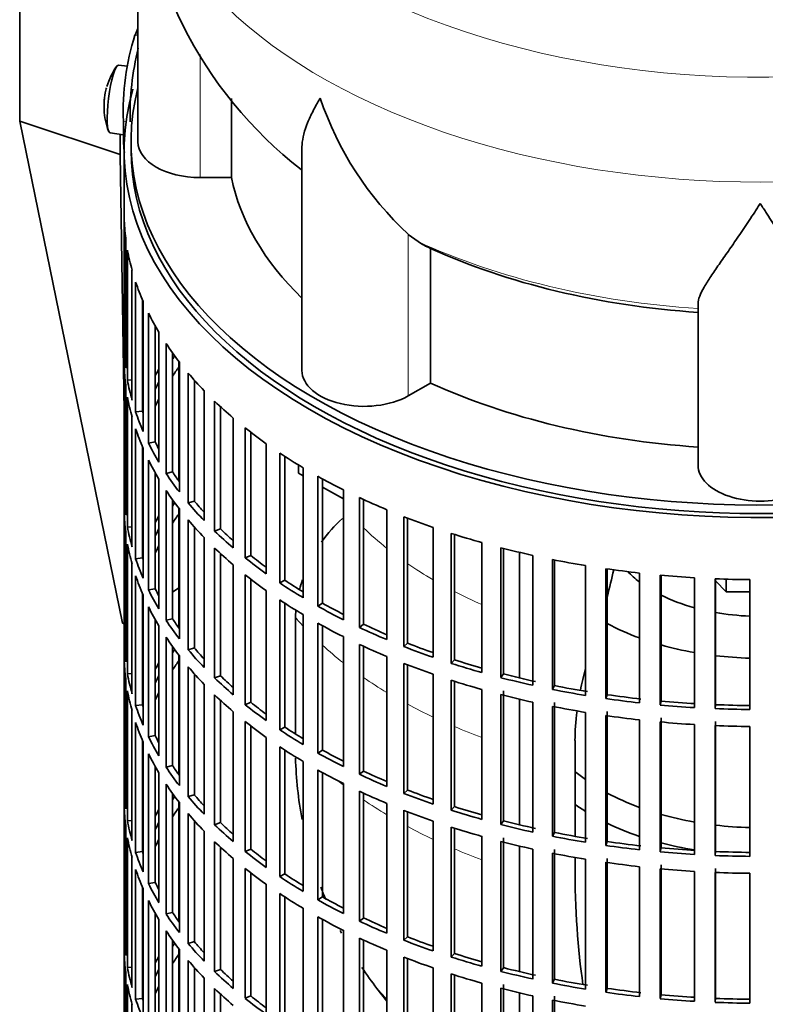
# Model space of a CAD drawing. Header units: millimetres. Extents: x 148 to 904, y -3036 to 2161.
# Tile 4 of 25: x 678 to 786, y -2901 to -2758. Entities that reach past the tile are written whole.
import ezdxf

# ---------------------------------------------------------------- set-up
doc = ezdxf.new("R2010")
doc.units = ezdxf.units.MM
for name, color, linetype in [('M5X8_UNI7687', 7, 'Continuous'), ('VSI134_DIFFUSORE', 7, 'Continuous'), ('VSI134_FILTRO_A', 7, 'Continuous'), ('VSI134_GIUNTO_8×', 7, 'Continuous'), ('VSI134_SUPPORTO_', 7, 'Continuous'), ('VSI134_TERMINALE', 7, 'Continuous')]:
    doc.layers.add(name, color=color, linetype=linetype)

# ---------------------------------------------------------------- blocks, each defined once
blk = doc.blocks.new('SE4')
at = {"layer": 'M5X8_UNI7687', "color": 7, "linetype": 'Continuous', "lineweight": 35}
for p, q in [((693.73, -2764.91), (692.42, -2764.78)), ((691.22, -2774.57), (693.14, -2774.86))]:
    blk.add_line(p, q, dxfattribs=at)
for start, end in [(144.9873, 163.3043), (166.4722, 175.0433), (182.7249, 201.02)]:
    blk.add_arc((700.33, -2770.72), 10, start, end, dxfattribs=at)
for centre, major_axis, ratio, start_param, end_param in [((691.82, -2769.68), (0.6, 4.89), 0.169759, 0.004788, 3.136805), ((700.35, -2770.63), (9.78, -2.08), 0.810411, 3.076577, 3.120069), ((700.32, -2770.85), (9.94, -1.06), 0.589949, 3.115062, 3.229621), ((698.81, -2768.73), (-7.36, -5.62), 0.747167, 5.690056, 5.839748)]:
    blk.add_ellipse(centre, major_axis=major_axis, ratio=ratio, start_param=start_param, end_param=end_param, dxfattribs=at)
at = {"layer": 'VSI134_DIFFUSORE', "color": 7, "linetype": 'Continuous', "lineweight": 35}
for p, q in [((695.24, -2732.78), (695.24, -2775.83)), ((708.77, -2781.03), (708.77, -2769.59)), ((718.96, -2776.74), (718.96, -2808.9)), ((704.24, -2781.03), (708.77, -2781.03)), ((735.75, -2790.28), (734.33, -2789.23)), ((737.53, -2810.73), (737.53, -2791.25)), ((776.24, -2822.6), (776.24, -2799.25)), ((734.33, -2812.58), (737.53, -2810.73))]:
    blk.add_line(p, q, dxfattribs=at)
at = {"layer": 'VSI134_DIFFUSORE', "color": 4, "linetype": 'Continuous', "lineweight": 9}
for p, q in [((704.24, -2781.03), (704.24, -2763.24)), ((734.33, -2812.58), (734.33, -2789.23))]:
    blk.add_line(p, q, dxfattribs=at)
at = {"layer": 'VSI134_DIFFUSORE', "color": 7, "linetype": 'Continuous', "lineweight": 35}
for centre, radius, start, end in [((756.57, -2731.53), 61.32, 181.1779, 232.0397), ((766.83, -2754.27), 47.73, 198.6373, 227.0857), ((743.66, -2777.89), 14.7, 237.4509, 245.3566)]:
    blk.add_arc(centre, radius, start, end, dxfattribs=at)
at = {"layer": 'VSI134_DIFFUSORE', "color": 4, "linetype": 'Continuous', "lineweight": 9}
for centre, major_axis, start_param, end_param in [((785.24, -2717.06), (85.67, 0), 2.813009, 6.283185), ((785.24, -2729.82), (-89.83, 0), 0, 3.209736), ((785.24, -2754.36), (-79.5, 0), 0.898849, 1.457346)]:
    blk.add_ellipse(centre, major_axis=major_axis, ratio=0.57735, start_param=start_param, end_param=end_param, dxfattribs=at)
at = {"layer": 'VSI134_DIFFUSORE', "color": 7, "linetype": 'Continuous', "lineweight": 35}
for centre, major_axis, start_param, end_param in [((704.24, -2775.83), (9, 0), 3.141593, 4.712389), ((785.24, -2775.83), (-77, 0), 0.117151, 0.534109), ((785.24, -2756.36), (-77, 0), 0.902549, 1.453645), ((727.96, -2808.9), (9, 0), 3.141593, 5.497787), ((785.24, -2775.83), (-77, 0), 0.902549, 1.453645), ((785.24, -2822.6), (-9, 0), 0, 3.141593)]:
    blk.add_ellipse(centre, major_axis=major_axis, ratio=0.57735, start_param=start_param, end_param=end_param, dxfattribs=at)
for points, knots in [([(718.96, -2776.76), (718.96, -2776.6), (718.97, -2776.44), (719.05, -2775.26), (719.34, -2774.21), (720.01, -2772.54), (720.27, -2771.96), (720.73, -2771.07), (720.89, -2770.77), (721.14, -2770.31), (721.28, -2770.08), (721.41, -2769.84), (721.5, -2769.69), (721.55, -2769.61), (721.6, -2769.53)], [0.4600931, 0.4600931, 0.4600931, 0.4600931, 0.5, 0.5, 0.75, 0.75, 0.875, 0.875, 0.9375, 0.9375, 0.96875, 0.984375, 0.984375, 1, 1, 1, 1]), ([(785.24, -2784.75), (785.11, -2784.96), (784.97, -2785.17), (784.71, -2785.59), (784.57, -2785.8), (784.18, -2786.42), (783.91, -2786.82), (783.13, -2788.01), (782.61, -2788.78), (781.6, -2790.25), (781.1, -2790.97), (780.15, -2792.32), (779.7, -2792.96), (778.86, -2794.18), (778.46, -2794.76), (777.92, -2795.58), (777.75, -2795.85), (777.43, -2796.36), (777.27, -2796.61), (776.86, -2797.33), (776.64, -2797.77), (776.33, -2798.57), (776.24, -2798.93), (776.24, -2799.25)], [0, 0, 0, 0, 0.03125, 0.03125, 0.0625, 0.0625, 0.125, 0.125, 0.25, 0.25, 0.375, 0.375, 0.5, 0.5, 0.625, 0.625, 0.6875, 0.6875, 0.75, 0.75, 0.875, 0.875, 1, 1, 1, 1]), ([(794.24, -2799.25), (794.24, -2798.93), (794.15, -2798.57), (793.84, -2797.77), (793.61, -2797.33), (793.2, -2796.62), (793.05, -2796.37), (792.73, -2795.85), (792.56, -2795.58), (792.02, -2794.76), (791.62, -2794.19), (790.78, -2792.96), (790.32, -2792.32), (789.38, -2790.97), (788.88, -2790.26), (787.87, -2788.78), (787.35, -2788.02), (786.56, -2786.82), (786.3, -2786.42), (785.9, -2785.8), (785.77, -2785.59), (785.5, -2785.17), (785.37, -2784.96), (785.24, -2784.75)], [0, 0, 0, 0, 0.125, 0.125, 0.25, 0.25, 0.3125, 0.3125, 0.375, 0.375, 0.5, 0.5, 0.625, 0.625, 0.75, 0.75, 0.875, 0.875, 0.9375, 0.9375, 0.96875, 0.96875, 1, 1, 1, 1])]:
    blk.add_open_spline(points, degree=3, knots=knots, dxfattribs=at)
at = {"layer": 'VSI134_FILTRO_A', "color": 7, "linetype": 'Continuous', "lineweight": 35}
for p, q in [((693.24, -2777.06), (693.24, -2941.18)), ((693.25, -2786.91), (693.25, -2805.69)), ((693.47, -2789.8), (693.47, -2808.58)), ((693.73, -2791.54), (693.73, -2810.32)), ((694.38, -2794.4), (694.38, -2813.18)), ((694.91, -2796.12), (694.91, -2814.9)), ((695.89, -2798.7), (695.89, -2814.78)), ((695.99, -2798.94), (695.99, -2817.72)), ((696.78, -2800.63), (696.78, -2819.41)), ((697.73, -2802.44), (697.73, -2819.24)), ((698.28, -2803.38), (698.28, -2822.16)), ((693.47, -2805.69), (693.25, -2805.69)), ((699.32, -2805.03), (699.32, -2823.81)), ((700.24, -2806.37), (700.24, -2823.58)), ((693.25, -2808.14), (693.25, -2826.92)), ((701.23, -2807.69), (701.23, -2826.47)), ((702.51, -2809.28), (702.51, -2828.06)), ((693.47, -2811.03), (693.47, -2829.81)), ((694.38, -2810.27), (693.73, -2810.32)), ((703.4, -2810.3), (703.4, -2827.79)), ((693.73, -2812.77), (693.73, -2831.55)), ((704.82, -2811.84), (704.82, -2830.62)), ((706.33, -2813.35), (706.33, -2832.13)), ((707.17, -2814.15), (707.17, -2831.82)), ((694.38, -2815.63), (694.38, -2834.41)), ((695.89, -2814.78), (694.91, -2814.9)), ((709.02, -2815.79), (709.02, -2834.57)), ((694.91, -2817.35), (694.91, -2836.13)), ((710.75, -2817.22), (710.75, -2836)), ((711.55, -2817.84), (711.55, -2835.65)), ((695.89, -2819.93), (695.89, -2836.01)), ((697.73, -2819.24), (696.78, -2819.41)), ((713.8, -2819.51), (713.8, -2838.29)), ((695.99, -2820.17), (695.99, -2838.95)), ((715.74, -2820.85), (715.74, -2839.63)), ((716.48, -2821.33), (716.48, -2839.24)), ((696.78, -2821.86), (696.78, -2840.64)), ((697.73, -2823.67), (697.73, -2840.47)), ((700.24, -2823.58), (699.32, -2823.81)), ((719.12, -2822.98), (719.12, -2841.76)), ((721.26, -2824.21), (721.26, -2842.99)), ((698.28, -2824.61), (698.28, -2843.39)), ((721.94, -2824.59), (721.94, -2842.57)), ((693.47, -2826.92), (693.25, -2826.92)), ((699.32, -2826.26), (699.32, -2845.03)), ((724.95, -2826.16), (724.95, -2844.94)), ((700.24, -2827.59), (700.24, -2844.81)), ((703.4, -2827.79), (702.51, -2828.06)), ((727.27, -2827.29), (727.27, -2846.07)), ((727.88, -2827.57), (727.88, -2845.61)), ((693.25, -2829.37), (693.25, -2848.15)), ((701.23, -2828.92), (701.23, -2847.7)), ((731.24, -2829.04), (731.24, -2847.82)), ((702.51, -2830.51), (702.51, -2849.29)), ((733.72, -2830.05), (733.72, -2848.83)), ((734.25, -2830.25), (734.25, -2848.34)), ((693.47, -2832.26), (693.47, -2851.04)), ((694.38, -2831.5), (693.73, -2831.55)), ((703.4, -2831.53), (703.4, -2849.02)), ((707.17, -2831.82), (706.33, -2832.13)), ((737.93, -2831.6), (737.93, -2850.38)), ((740.56, -2832.47), (740.56, -2851.25)), ((741.02, -2832.62), (741.02, -2850.74)), ((693.73, -2834), (693.73, -2852.78)), ((704.82, -2833.07), (704.82, -2851.85)), ((744.99, -2833.8), (744.99, -2852.58)), ((706.33, -2834.58), (706.33, -2853.36)), ((707.17, -2835.38), (707.17, -2853.05)), ((711.55, -2835.65), (710.75, -2836)), ((747.73, -2834.54), (747.73, -2853.32)), ((748.12, -2834.64), (748.12, -2852.79)), ((752.35, -2835.65), (752.35, -2854.43)), ((694.38, -2836.86), (694.38, -2855.64)), ((695.89, -2836.01), (694.91, -2836.13)), ((709.02, -2837.02), (709.02, -2855.8)), ((755.2, -2836.25), (755.2, -2855.03)), ((755.5, -2836.31), (755.5, -2854.47)), ((710.75, -2838.45), (710.75, -2857.23)), ((759.97, -2837.11), (759.97, -2855.89)), ((762.89, -2837.57), (762.89, -2856.35)), ((763.11, -2837.6), (763.11, -2855.78)), ((767.77, -2838.19), (767.77, -2856.97)), ((770.76, -2838.49), (770.76, -2857.27)), ((770.89, -2838.51), (770.89, -2856.7)), ((694.91, -2838.58), (694.91, -2857.36)), ((711.55, -2839.07), (711.55, -2856.88)), ((716.48, -2839.24), (715.74, -2839.63)), ((775.71, -2838.87), (775.71, -2857.65)), ((778.73, -2839.02), (778.73, -2857.8)), ((778.77, -2839.03), (778.77, -2857.23)), ((783.72, -2839.15), (783.72, -2857.93)), ((695.89, -2841.15), (695.89, -2857.24)), ((697.73, -2840.47), (696.78, -2840.64)), ((713.8, -2840.74), (713.8, -2859.52)), ((695.99, -2841.4), (695.99, -2860.18)), ((715.74, -2842.08), (715.74, -2860.86)), ((716.48, -2842.56), (716.48, -2860.47)), ((721.94, -2842.57), (721.26, -2842.99)), ((696.78, -2843.09), (696.78, -2861.87)), ((697.73, -2844.89), (697.73, -2861.69)), ((700.24, -2844.81), (699.32, -2845.03)), ((719.12, -2844.21), (719.12, -2862.98)), ((721.26, -2845.44), (721.26, -2864.22)), ((727.88, -2845.61), (727.27, -2846.07)), ((698.28, -2845.84), (698.28, -2864.62)), ((721.94, -2845.82), (721.94, -2863.8)), ((693.47, -2848.15), (693.25, -2848.15)), ((699.32, -2847.48), (699.32, -2866.26)), ((724.95, -2847.39), (724.95, -2866.17)), ((734.25, -2848.34), (733.72, -2848.83)), ((700.24, -2848.82), (700.24, -2866.04)), ((703.4, -2849.02), (702.51, -2849.29)), ((727.27, -2848.52), (727.27, -2867.29)), ((727.88, -2848.8), (727.88, -2866.84)), ((693.25, -2850.6), (693.25, -2869.38)), ((701.23, -2850.15), (701.23, -2868.93)), ((731.24, -2850.27), (731.24, -2869.05)), ((733.72, -2851.28), (733.72, -2870.05)), ((741.02, -2850.74), (740.56, -2851.25)), ((694.38, -2852.73), (693.73, -2852.78)), ((702.51, -2851.74), (702.51, -2870.51)), ((734.25, -2851.48), (734.25, -2869.57)), ((693.47, -2853.49), (693.47, -2872.26)), ((703.4, -2852.76), (703.4, -2870.25)), ((707.17, -2853.05), (706.33, -2853.36)), ((737.93, -2852.83), (737.93, -2871.61)), ((740.56, -2853.7), (740.56, -2872.48)), ((741.02, -2853.85), (741.02, -2871.97)), ((748.12, -2852.79), (747.73, -2853.32)), ((693.73, -2855.23), (693.73, -2874.01)), ((704.82, -2854.3), (704.82, -2873.08)), ((744.99, -2855.03), (744.99, -2873.81)), ((748.12, -2855.24), (748.12, -2874.02)), ((755.5, -2854.47), (755.2, -2855.03)), ((706.33, -2855.81), (706.33, -2874.59)), ((707.17, -2856.61), (707.17, -2874.28)), ((711.55, -2856.88), (710.75, -2857.23)), ((747.73, -2855.77), (747.73, -2874.55)), ((752.35, -2856.88), (752.35, -2875.66)), ((755.5, -2856.92), (755.5, -2875.7)), ((763.11, -2855.78), (762.89, -2856.35)), ((770.89, -2856.7), (770.76, -2857.27)), ((694.38, -2858.09), (694.38, -2876.87)), ((695.89, -2857.24), (694.91, -2857.36)), ((709.02, -2858.24), (709.02, -2877.02)), ((755.2, -2857.47), (755.2, -2876.25)), ((759.97, -2858.34), (759.97, -2877.12)), ((763.11, -2858.23), (763.11, -2877.01)), ((778.77, -2857.23), (778.73, -2857.8)), ((694.91, -2859.81), (694.91, -2878.59)), ((710.75, -2859.68), (710.75, -2878.46)), ((762.89, -2858.8), (762.89, -2877.57)), ((767.77, -2859.42), (767.77, -2878.2)), ((770.76, -2859.72), (770.76, -2878.5)), ((770.89, -2859.15), (770.89, -2877.93)), ((778.77, -2859.68), (778.77, -2878.46)), ((711.55, -2860.3), (711.55, -2878.1)), ((716.48, -2860.47), (715.74, -2860.86)), ((775.71, -2860.1), (775.71, -2878.88)), ((778.73, -2860.25), (778.73, -2879.03)), ((783.72, -2860.38), (783.72, -2879.16)), ((695.89, -2862.38), (695.89, -2878.46)), ((695.99, -2862.63), (695.99, -2881.41)), ((697.73, -2861.69), (696.78, -2861.87)), ((713.8, -2861.97), (713.8, -2880.75)), ((715.74, -2863.31), (715.74, -2882.09)), ((716.48, -2863.79), (716.48, -2881.7)), ((721.94, -2863.8), (721.26, -2864.22)), ((696.78, -2864.32), (696.78, -2883.1)), ((719.12, -2865.43), (719.12, -2884.21)), ((697.73, -2866.12), (697.73, -2882.92)), ((700.24, -2866.04), (699.32, -2866.26)), ((721.26, -2866.67), (721.26, -2885.45)), ((727.88, -2866.84), (727.27, -2867.29)), ((698.28, -2867.07), (698.28, -2885.85)), ((721.94, -2867.04), (721.94, -2885.02)), ((693.47, -2869.38), (693.25, -2869.38)), ((699.32, -2868.71), (699.32, -2887.49)), ((724.95, -2868.62), (724.95, -2887.4)), ((727.27, -2869.74), (727.27, -2888.52)), ((734.25, -2869.57), (733.72, -2870.05)), ((700.24, -2870.05), (700.24, -2887.27)), ((703.4, -2870.25), (702.51, -2870.51)), ((727.88, -2870.03), (727.88, -2888.07)), ((693.25, -2871.83), (693.25, -2890.61)), ((701.23, -2871.38), (701.23, -2890.16)), ((731.24, -2871.5), (731.24, -2890.28)), ((733.72, -2872.5), (733.72, -2891.28)), ((741.02, -2871.97), (740.56, -2872.48)), ((694.38, -2873.96), (693.73, -2874.01)), ((702.51, -2872.96), (702.51, -2891.74)), ((703.4, -2873.99), (703.4, -2891.48)), ((734.25, -2872.71), (734.25, -2890.8)), ((737.93, -2874.06), (737.93, -2892.83)), ((748.12, -2874.02), (747.73, -2874.55)), ((693.47, -2874.71), (693.47, -2893.49)), ((707.17, -2874.28), (706.33, -2874.59)), ((740.56, -2874.93), (740.56, -2893.71)), ((741.02, -2875.08), (741.02, -2893.2)), ((693.73, -2876.46), (693.73, -2895.24)), ((704.82, -2875.53), (704.82, -2894.3)), ((744.99, -2876.26), (744.99, -2895.04)), ((748.12, -2876.47), (748.12, -2895.25)), ((755.5, -2875.7), (755.2, -2876.25)), ((706.33, -2877.04), (706.33, -2895.82)), ((707.17, -2877.84), (707.17, -2895.51)), ((711.55, -2878.1), (710.75, -2878.46)), ((747.73, -2877), (747.73, -2895.78)), ((752.35, -2878.11), (752.35, -2896.89)), ((755.5, -2878.15), (755.5, -2896.93)), ((763.11, -2877.01), (762.89, -2877.57)), ((770.89, -2877.93), (770.76, -2878.5)), ((694.38, -2879.32), (694.38, -2898.1)), ((695.89, -2878.46), (694.91, -2878.59)), ((709.02, -2879.47), (709.02, -2898.25)), ((755.2, -2878.7), (755.2, -2897.48)), ((759.97, -2879.57), (759.97, -2898.35)), ((763.11, -2879.46), (763.11, -2898.24)), ((778.77, -2878.46), (778.73, -2879.03)), ((694.91, -2881.04), (694.91, -2899.82)), ((710.75, -2880.91), (710.75, -2899.68)), ((762.89, -2880.02), (762.89, -2898.8)), ((767.77, -2880.65), (767.77, -2899.43)), ((770.76, -2880.95), (770.76, -2899.73)), ((770.89, -2880.38), (770.89, -2899.16)), ((778.77, -2880.9), (778.77, -2899.68)), ((711.55, -2881.53), (711.55, -2899.33)), ((716.48, -2881.7), (715.74, -2882.09)), ((775.71, -2881.33), (775.71, -2900.11)), ((778.73, -2881.48), (778.73, -2900.26)), ((783.72, -2881.61), (783.72, -2900.39)), ((695.89, -2883.61), (695.89, -2899.69)), ((695.99, -2883.86), (695.99, -2902.64)), ((697.73, -2882.92), (696.78, -2883.1)), ((713.8, -2883.2), (713.8, -2901.98)), ((715.74, -2884.53), (715.74, -2903.31)), ((716.48, -2885.02), (716.48, -2902.92)), ((721.94, -2885.02), (721.26, -2885.45)), ((696.78, -2885.55), (696.78, -2904.33)), ((719.12, -2886.66), (719.12, -2905.44)), ((697.73, -2887.35), (697.73, -2904.15)), ((698.28, -2888.3), (698.28, -2907.08)), ((700.24, -2887.27), (699.32, -2887.49)), ((721.26, -2887.9), (721.26, -2906.68)), ((721.94, -2888.27), (721.94, -2906.25)), ((727.88, -2888.07), (727.27, -2888.52)), ((693.47, -2890.6), (693.25, -2890.61)), ((699.32, -2889.94), (699.32, -2908.72)), ((724.95, -2889.85), (724.95, -2908.63)), ((727.27, -2890.97), (727.27, -2909.75)), ((734.25, -2890.8), (733.72, -2891.28)), ((700.24, -2891.28), (700.24, -2908.5)), ((703.4, -2891.48), (702.51, -2891.74)), ((727.88, -2891.26), (727.88, -2909.29)), ((693.25, -2893.06), (693.25, -2911.84)), ((701.23, -2892.61), (701.23, -2911.39)), ((731.24, -2892.73), (731.24, -2911.51)), ((733.72, -2893.73), (733.72, -2912.51)), ((734.25, -2893.94), (734.25, -2912.03)), ((741.02, -2893.2), (740.56, -2893.71)), ((694.38, -2895.19), (693.73, -2895.24)), ((702.51, -2894.19), (702.51, -2912.97)), ((703.4, -2895.22), (703.4, -2912.71)), ((737.93, -2895.28), (737.93, -2914.06)), ((748.12, -2895.25), (747.73, -2895.78)), ((693.47, -2895.94), (693.47, -2914.72)), ((704.82, -2896.75), (704.82, -2915.53)), ((707.17, -2895.51), (706.33, -2895.82)), ((740.56, -2896.16), (740.56, -2914.94)), ((741.02, -2896.31), (741.02, -2914.43)), ((693.73, -2897.68), (693.73, -2916.46)), ((706.33, -2898.27), (706.33, -2917.05)), ((744.99, -2897.49), (744.99, -2916.27)), ((747.73, -2898.23), (747.73, -2917.01)), ((748.12, -2897.7), (748.12, -2916.48)), ((755.5, -2896.93), (755.2, -2897.48)), ((763.11, -2898.24), (762.89, -2898.8)), ((695.89, -2899.69), (694.91, -2899.82)), ((707.17, -2899.06), (707.17, -2916.74)), ((711.55, -2899.33), (710.75, -2899.68)), ((752.35, -2899.33), (752.35, -2918.11)), ((755.5, -2899.38), (755.5, -2918.16)), ((770.89, -2899.16), (770.76, -2899.73)), ((778.77, -2899.68), (778.73, -2900.26)), ((694.38, -2900.55), (694.38, -2919.33)), ((755.2, -2899.93), (755.2, -2918.71))]:
    blk.add_line(p, q, dxfattribs=at)
for centre, major_axis, start_param, end_param in [((785.24, -2777.06), (-92, 0), -0.16653, 3.350487), ((785.24, -2777.06), (-91, 0), 0, 3.141593), ((785.24, -2786.04), (-92, 0), 0.016456, 0.07081), ((785.24, -2786.04), (-92, 0), 0.103722, 0.158077), ((785.24, -2786.04), (-92, 0), 0.190989, 0.245343), ((785.24, -2786.04), (-92, 0), 0.278255, 0.33261), ((785.24, -2804.82), (-92, 0), 0.016456, 0.07081), ((785.24, -2786.04), (-92, 0), 0.365522, 0.419876), ((785.24, -2826.05), (-91, 0), -0.374965, -0.365223), ((785.24, -2807.27), (-92, 0), 0.016456, 0.07081), ((785.24, -2828.5), (-91, 0), -0.392699, -0.365223), ((785.24, -2826.05), (-92, 0), -0.33261, -0.313806), ((785.24, -2786.04), (-92, 0), 0.452788, 0.507143), ((785.24, -2804.82), (-92, 0), 0.103722, 0.158077), ((785.24, -2826.05), (-91, 0), -0.299174, -0.277957), ((785.24, -2807.27), (-92, 0), 0.103722, 0.158077), ((785.24, -2828.5), (-91, 0), -0.299174, -0.277957), ((785.24, -2786.04), (-92, 0), 0.540055, 0.594409), ((785.24, -2804.82), (-92, 0), 0.190989, 0.245343), ((785.24, -2804.82), (-91, 0), 0.19069, 0.196715), ((785.24, -2807.27), (-92, 0), 0.190989, 0.245343), ((785.24, -2786.04), (-92, 0), 0.627321, 0.681676), ((785.24, -2804.82), (-92, 0), 0.278255, 0.33261), ((785.24, -2804.82), (-91, 0), 0.277957, 0.299174), ((785.24, -2786.04), (-92, 0), 0.714588, 0.768942), ((785.24, -2807.27), (-92, 0), 0.278255, 0.33261), ((785.24, -2804.82), (-92, 0), 0.365522, 0.419876), ((785.24, -2804.82), (-91, 0), 0.365223, 0.394539), ((785.24, -2786.04), (-92, 0), 0.801854, 0.856209), ((785.24, -2826.05), (-92, 0), 0.016456, 0.07081), ((785.24, -2807.27), (-92, 0), 0.365522, 0.419876), ((785.24, -2847.28), (-91, 0), -0.374965, -0.365223), ((785.24, -2804.82), (-92, 0), 0.452788, 0.507143), ((785.24, -2804.82), (-91, 0), 0.45249, 0.486998), ((785.24, -2786.04), (-92, 0), 0.889121, 0.943475), ((785.24, -2828.5), (-92, 0), 0.016456, 0.07081), ((785.24, -2847.28), (-92, 0), -0.33261, -0.313806), ((785.24, -2849.73), (-91, 0), -0.394539, -0.365223), ((785.24, -2807.27), (-92, 0), 0.452788, 0.507143), ((785.24, -2786.04), (-92, 0), 0.976387, 1.030742), ((785.24, -2826.05), (-92, 0), 0.103722, 0.158077), ((785.24, -2847.28), (-91, 0), -0.299174, -0.277957), ((785.24, -2804.82), (-92, 0), 0.540055, 0.594409), ((785.24, -2804.82), (-91, 0), 0.539756, 0.577951), ((785.24, -2786.04), (-92, 0), 1.063654, 1.118008), ((785.24, -2828.5), (-92, 0), 0.103722, 0.158077), ((785.24, -2849.73), (-91, 0), -0.299174, -0.277957), ((785.24, -2807.27), (-92, 0), 0.540055, 0.594409), ((785.24, -2804.82), (-91, 0), 0.627022, 0.668018), ((785.24, -2786.04), (-92, 0), 1.15092, 1.205275), ((785.24, -2826.05), (-92, 0), 0.190989, 0.245343), ((785.24, -2826.05), (-91, 0), 0.19069, 0.196715), ((785.24, -2804.82), (-92, 0), 0.627321, 0.681676), ((785.24, -2786.04), (-92, 0), 1.238186, 1.292541), ((785.24, -2807.27), (-92, 0), 0.627321, 0.681676), ((785.24, -2786.04), (-92, 0), 1.325453, 1.379807), ((785.24, -2786.04), (-92, 0), 1.412719, 1.467074), ((785.24, -2828.5), (-92, 0), 0.190989, 0.245343), ((785.24, -2804.82), (-92, 0), 0.714588, 0.768942), ((785.24, -2804.82), (-91, 0), 0.714289, 0.757518), ((785.24, -2786.04), (-92, 0), 1.499986, 1.55434), ((785.24, -2826.05), (-92, 0), 0.278255, 0.33261), ((785.24, -2826.05), (-91, 0), 0.277957, 0.299174), ((785.24, -2807.27), (-92, 0), 0.714588, 0.768942), ((785.24, -2804.82), (-91, 0), 0.801555, 0.846635), ((785.24, -2828.5), (-92, 0), 0.278255, 0.33261), ((785.24, -2804.82), (-92, 0), 0.801854, 0.856209), ((785.24, -2826.05), (-92, 0), 0.365522, 0.419876), ((785.24, -2826.05), (-91, 0), 0.365223, 0.394539), ((785.24, -2807.27), (-92, 0), 0.801854, 0.856209), ((785.24, -2804.82), (-91, 0), 0.888822, 0.935485), ((785.24, -2804.82), (-92, 0), 0.889121, 0.943475), ((785.24, -2847.28), (-92, 0), 0.016456, 0.07081), ((785.24, -2828.5), (-92, 0), 0.365522, 0.419876), ((785.24, -2804.82), (-91, 0), 0.976088, 1.024141), ((785.24, -2868.51), (-91, 0), -0.374965, -0.365223), ((785.24, -2826.05), (-92, 0), 0.452788, 0.507143), ((785.24, -2826.05), (-91, 0), 0.45249, 0.486998), ((785.24, -2807.27), (-92, 0), 0.889121, 0.943475), ((785.24, -2804.82), (-92, 0), 0.976387, 1.030742), ((785.24, -2849.73), (-92, 0), 0.016456, 0.07081), ((785.24, -2868.51), (-92, 0), -0.33261, -0.313806), ((785.24, -2870.96), (-91, 0), -0.394539, -0.365223), ((785.24, -2807.27), (-92, 0), 0.976387, 1.030742), ((785.24, -2804.82), (-92, 0), 1.063654, 1.118008), ((785.24, -2804.82), (-91, 0), 1.063355, 1.112655), ((785.24, -2828.5), (-92, 0), 0.452788, 0.507143), ((785.24, -2847.28), (-92, 0), 0.103722, 0.158077), ((785.24, -2868.51), (-91, 0), -0.299174, -0.277957), ((785.24, -2826.05), (-92, 0), 0.540055, 0.594409), ((785.24, -2826.05), (-91, 0), 0.539756, 0.577951), ((785.24, -2807.27), (-92, 0), 1.063654, 1.118008), ((785.24, -2804.82), (-92, 0), 1.15092, 1.205275), ((785.24, -2804.82), (-91, 0), 1.150621, 1.205573), ((785.24, -2849.73), (-92, 0), 0.103722, 0.158077), ((785.24, -2870.96), (-91, 0), -0.299174, -0.277957), ((785.24, -2804.82), (-92, 0), 1.238186, 1.292541), ((785.24, -2804.82), (-91, 0), 1.237888, 1.29284), ((785.24, -2828.5), (-92, 0), 0.540055, 0.594409), ((785.24, -2826.05), (-91, 0), 0.627022, 0.668018), ((785.24, -2807.27), (-92, 0), 1.15092, 1.205275), ((785.24, -2804.82), (-92, 0), 1.325453, 1.379807), ((785.24, -2804.82), (-91, 0), 1.325154, 1.380106), ((785.24, -2804.82), (-91, 0), 1.412421, 1.467373), ((785.24, -2847.28), (-92, 0), 0.190989, 0.245343), ((785.24, -2847.28), (-91, 0), 0.19069, 0.196715), ((785.24, -2826.05), (-92, 0), 0.627321, 0.681676), ((785.24, -2807.27), (-92, 0), 1.238186, 1.292541), ((785.24, -2804.82), (-92, 0), 1.412719, 1.467074), ((785.24, -2804.82), (-92, 0), 1.499986, 1.55434), ((785.24, -2804.82), (-91, 0), 1.499687, 1.554639), ((785.24, -2849.73), (-92, 0), 0.190989, 0.245343), ((785.24, -2828.5), (-92, 0), 0.627321, 0.681676), ((785.24, -2807.27), (-92, 0), 1.325453, 1.379807), ((785.24, -2807.27), (-92, 0), 1.412719, 1.467074), ((785.24, -2826.05), (-92, 0), 0.714588, 0.768942), ((785.24, -2826.05), (-91, 0), 0.714289, 0.757518), ((785.24, -2807.27), (-92, 0), 1.499986, 1.55434), ((785.24, -2847.28), (-92, 0), 0.278255, 0.33261), ((785.24, -2847.28), (-91, 0), 0.277957, 0.299174), ((785.24, -2828.5), (-92, 0), 0.714588, 0.768942), ((785.24, -2826.05), (-91, 0), 0.801555, 0.846635), ((785.24, -2849.73), (-92, 0), 0.278255, 0.33261), ((785.24, -2826.05), (-92, 0), 0.801854, 0.856209), ((785.24, -2847.28), (-92, 0), 0.365522, 0.419876), ((785.24, -2847.28), (-91, 0), 0.365223, 0.394539), ((785.24, -2828.5), (-92, 0), 0.801854, 0.856209), ((785.24, -2826.05), (-91, 0), 0.888822, 0.935485), ((785.24, -2826.05), (-92, 0), 0.889121, 0.943475), ((785.24, -2868.51), (-92, 0), 0.016456, 0.07081), ((785.24, -2849.73), (-92, 0), 0.365522, 0.419876), ((785.24, -2828.5), (-92, 0), 0.889121, 0.943475), ((785.24, -2826.05), (-91, 0), 0.976088, 1.024141), ((785.24, -2889.74), (-91, 0), -0.374965, -0.365223), ((785.24, -2847.28), (-92, 0), 0.452788, 0.507143), ((785.24, -2847.28), (-91, 0), 0.45249, 0.486998), ((785.24, -2826.05), (-92, 0), 0.976387, 1.030742), ((785.24, -2870.96), (-92, 0), 0.016456, 0.07081), ((785.24, -2889.74), (-92, 0), -0.33261, -0.313806), ((785.24, -2892.19), (-91, 0), -0.394539, -0.365223), ((785.24, -2828.5), (-92, 0), 0.976387, 1.030742), ((785.24, -2826.05), (-92, 0), 1.063654, 1.118008), ((785.24, -2826.05), (-91, 0), 1.063355, 1.112655), ((785.24, -2868.51), (-92, 0), 0.103722, 0.158077), ((785.24, -2849.73), (-92, 0), 0.452788, 0.507143), ((785.24, -2826.05), (-91, 0), 1.150621, 1.205573), ((785.24, -2889.74), (-91, 0), -0.299174, -0.277957), ((785.24, -2847.28), (-92, 0), 0.540055, 0.594409), ((785.24, -2847.28), (-91, 0), 0.539756, 0.577951), ((785.24, -2828.5), (-92, 0), 1.063654, 1.118008), ((785.24, -2826.05), (-92, 0), 1.15092, 1.205275), ((785.24, -2870.96), (-92, 0), 0.103722, 0.158077), ((785.24, -2892.19), (-91, 0), -0.299174, -0.277957), ((785.24, -2826.05), (-92, 0), 1.238186, 1.292541), ((785.24, -2826.05), (-91, 0), 1.237888, 1.29284), ((785.24, -2849.73), (-92, 0), 0.540055, 0.594409), ((785.24, -2847.28), (-91, 0), 0.627022, 0.668018), ((785.24, -2828.5), (-92, 0), 1.15092, 1.205275), ((785.24, -2826.05), (-92, 0), 1.325453, 1.379807), ((785.24, -2826.05), (-91, 0), 1.325154, 1.380106), ((785.24, -2826.05), (-91, 0), 1.412421, 1.467373), ((785.24, -2868.51), (-92, 0), 0.190989, 0.245343), ((785.24, -2868.51), (-91, 0), 0.19069, 0.196715), ((785.24, -2847.28), (-92, 0), 0.627321, 0.681676), ((785.24, -2828.5), (-92, 0), 1.238186, 1.292541), ((785.24, -2826.05), (-92, 0), 1.412719, 1.467074), ((785.24, -2826.05), (-92, 0), 1.499986, 1.55434), ((785.24, -2826.05), (-91, 0), 1.499687, 1.554639), ((785.24, -2870.96), (-92, 0), 0.190989, 0.245343), ((785.24, -2849.73), (-92, 0), 0.627321, 0.681676), ((785.24, -2828.5), (-92, 0), 1.325453, 1.379807), ((785.24, -2828.5), (-92, 0), 1.412719, 1.467074), ((785.24, -2847.28), (-92, 0), 0.714588, 0.768942), ((785.24, -2847.28), (-91, 0), 0.714289, 0.757518), ((785.24, -2828.5), (-92, 0), 1.499986, 1.55434), ((785.24, -2868.51), (-92, 0), 0.278255, 0.33261), ((785.24, -2868.51), (-91, 0), 0.277957, 0.299174), ((785.24, -2849.73), (-92, 0), 0.714588, 0.768942), ((785.24, -2847.28), (-92, 0), 0.801854, 0.856209), ((785.24, -2847.28), (-91, 0), 0.801555, 0.846635), ((785.24, -2870.96), (-92, 0), 0.278255, 0.33261), ((785.24, -2868.51), (-92, 0), 0.365522, 0.419876), ((785.24, -2868.51), (-91, 0), 0.365223, 0.394539), ((785.24, -2849.73), (-92, 0), 0.801854, 0.856209), ((785.24, -2847.28), (-91, 0), 0.888822, 0.935485), ((785.24, -2847.28), (-92, 0), 0.889121, 0.943475), ((785.24, -2889.74), (-92, 0), 0.016456, 0.07081), ((785.24, -2870.96), (-92, 0), 0.365522, 0.419876), ((785.24, -2849.73), (-92, 0), 0.889121, 0.943475), ((785.24, -2847.28), (-91, 0), 0.976088, 1.024141), ((785.24, -2910.96), (-91, 0), -0.374965, -0.365223), ((785.24, -2868.51), (-92, 0), 0.452788, 0.507143), ((785.24, -2868.51), (-91, 0), 0.45249, 0.486998), ((785.24, -2847.28), (-92, 0), 0.976387, 1.030742), ((785.24, -2892.19), (-92, 0), 0.016456, 0.07081), ((785.24, -2910.96), (-92, 0), -0.33261, -0.313806), ((785.24, -2913.41), (-91, 0), -0.394539, -0.365223), ((785.24, -2849.73), (-92, 0), 0.976387, 1.030742), ((785.24, -2847.28), (-92, 0), 1.063654, 1.118008), ((785.24, -2847.28), (-91, 0), 1.063355, 1.112655), ((785.24, -2889.74), (-92, 0), 0.103722, 0.158077), ((785.24, -2870.96), (-92, 0), 0.452788, 0.507143), ((785.24, -2847.28), (-91, 0), 1.150621, 1.205573), ((785.24, -2910.96), (-91, 0), -0.299174, -0.277957), ((785.24, -2868.51), (-92, 0), 0.540055, 0.594409), ((785.24, -2868.51), (-91, 0), 0.539756, 0.577951), ((785.24, -2849.73), (-92, 0), 1.063654, 1.118008), ((785.24, -2847.28), (-92, 0), 1.15092, 1.205275), ((785.24, -2892.19), (-92, 0), 0.103722, 0.158077), ((785.24, -2913.41), (-91, 0), -0.299174, -0.277957), ((785.24, -2870.96), (-92, 0), 0.540055, 0.594409), ((785.24, -2849.73), (-92, 0), 1.15092, 1.205275), ((785.24, -2847.28), (-92, 0), 1.238186, 1.292541), ((785.24, -2847.28), (-91, 0), 1.237888, 1.29284), ((785.24, -2847.28), (-91, 0), 1.325154, 1.380106), ((785.24, -2889.74), (-91, 0), 0.19069, 0.196715), ((785.24, -2868.51), (-92, 0), 0.627321, 0.681676), ((785.24, -2868.51), (-91, 0), 0.627022, 0.668018), ((785.24, -2847.28), (-92, 0), 1.325453, 1.379807), ((785.24, -2847.28), (-91, 0), 1.412421, 1.467373), ((785.24, -2847.28), (-91, 0), 1.499687, 1.554639), ((785.24, -2889.74), (-92, 0), 0.190989, 0.245343), ((785.24, -2849.73), (-92, 0), 1.238186, 1.292541), ((785.24, -2847.28), (-92, 0), 1.412719, 1.467074), ((785.24, -2847.28), (-92, 0), 1.499986, 1.55434)]:
    blk.add_ellipse(centre, major_axis=major_axis, ratio=0.57735, start_param=start_param, end_param=end_param, dxfattribs=at)
at = {"layer": 'VSI134_GIUNTO_8×', "color": 7, "linetype": 'Continuous', "lineweight": 35}
for centre, major_axis, start_param, end_param in [((785.24, -2831.76), (-22, 0), 0.512266, 0.653708), ((785.24, -2831.76), (-22, 0), 0.860097, 1.12301), ((785.24, -2831.76), (-22, 0), 1.272507, 1.501929), ((785.24, -2831.76), (-32.5, 0), 0.821803, 1.003487), ((785.24, -2831.76), (-32.5, 0), 1.113415, 1.273341), ((785.24, -2831.76), (-32.5, 0), 1.370522, 1.524199), ((785.24, -2856.26), (-32.5, 0), 0.601935, 0.680034), ((785.24, -2856.26), (-32.5, 0), 0.821803, 1.003487), ((785.24, -2859.09), (34.5, 0), 3.823362, 3.890437), ((785.24, -2856.26), (-32.5, 0), 1.113415, 1.273341), ((785.24, -2859.09), (34.5, 0), 4.016029, 4.181601), ((785.24, -2856.26), (-32.5, 0), 1.370522, 1.524199), ((785.24, -2859.09), (34.5, 0), 4.283346, 4.432658)]:
    blk.add_ellipse(centre, major_axis=major_axis, ratio=0.57735, start_param=start_param, end_param=end_param, dxfattribs=at)
at = {"layer": 'VSI134_SUPPORTO_', "color": 7, "linetype": 'Continuous', "lineweight": 35}
for p, q in [((694.24, -2775.83), (694.24, -2777.06)), ((701.16, -2824.93), (701.16, -2807.61)), ((718.48, -2823.76), (718.48, -2822.59)), ((719.12, -2824.13), (718.48, -2823.76)), ((724.95, -2827.49), (721.94, -2825.76)), ((701.16, -2846.15), (701.16, -2828.84)), ((750.41, -2853.36), (750.41, -2835.2)), ((780.33, -2840.9), (778.77, -2839.34)), ((780.33, -2840.9), (780.33, -2839.08)), ((783.72, -2840.9), (780.33, -2840.9)), ((718.01, -2844.62), (718.01, -2861.46)), ((701.16, -2867.38), (701.16, -2850.07)), ((750.41, -2874.59), (750.41, -2856.43)), ((758.45, -2876.26), (758.45, -2862.39)), ((701.16, -2888.61), (701.16, -2871.3)), ((750.41, -2895.82), (750.41, -2877.66)), ((758.45, -2880.44), (758.45, -2879.31)), ((701.16, -2909.84), (701.16, -2892.53)), ((729.8, -2898.27), (731.24, -2900.11)), ((750.41, -2917.05), (750.41, -2898.89))]:
    blk.add_line(p, q, dxfattribs=at)
for centre, radius, start, end in [((738.88, -2845.75), 20.9, 132.2885, 144.8366), ((738.88, -2845.75), 20.9, 161.6046, 165.7625), ((738.88, -2845.75), 20.9, 174.1802, 176.902), ((775.57, -2863.35), 57.56, 181.5895, 190.4957), ((775.57, -2863.35), 57.56, 200.6285, 202.5098), ((775.57, -2863.35), 57.56, 207.4475, 207.8764), ((775.57, -2863.35), 57.56, 213.6, 217.3447)]:
    blk.add_arc(centre, radius, start, end, dxfattribs=at)
for centre, major_axis, ratio, start_param, end_param in [((785.24, -2775.83), (91, 0), 0.57735, 2.993207, 6.283185), ((753.09, -2836.6), (8.14, 34.04), 0.31246, 4.639612, 4.753819), ((764.19, -2854.39), (3.49, 14.59), 0.31246, 1.479895, 1.698732), ((764.19, -2854.39), (3.49, 14.59), 0.31246, -4.378668, -4.059125), ((792.89, -2832.44), (-20.93, -87.53), 0.31246, -0.917533, -0.65805)]:
    blk.add_ellipse(centre, major_axis=major_axis, ratio=ratio, start_param=start_param, end_param=end_param, dxfattribs=at)
at = {"layer": 'VSI134_SUPPORTO_', "color": 4, "linetype": 'Continuous', "lineweight": 9}
for centre, major_axis, start_param, end_param in [((785.24, -2812.12), (-66.6, 0), 0.533057, 0.625209), ((785.24, -2812.12), (-66.6, 0), 0.698932, 0.780897), ((785.24, -2812.12), (-66.6, 0), 0.844673, 0.921885), ((785.24, -2825.42), (-75, 0), 0.459415, 0.491682), ((785.24, -2825.42), (-75, 0), 0.566131, 0.63707), ((785.24, -2825.42), (-75, 0), 0.70007, 0.766956), ((785.24, -2825.42), (-75, 0), 0.823319, 0.888301), ((785.24, -2825.42), (-75, 0), 0.94022, 1.004352), ((785.24, -2843.1), (-75, 0), 0.618187, 0.63707), ((785.24, -2843.1), (-75, 0), 0.70007, 0.766956), ((785.24, -2843.1), (-75, 0), 0.823319, 0.888301), ((785.24, -2843.1), (-75, 0), 0.94022, 1.004352), ((785.24, -2881.89), (-62.27, 0), 0.473078, 0.521266)]:
    blk.add_ellipse(centre, major_axis=major_axis, ratio=0.57735, start_param=start_param, end_param=end_param, dxfattribs=at)
at = {"layer": 'VSI134_TERMINALE', "color": 7, "linetype": 'Continuous', "lineweight": 35}
for p, q in [((678.14, -2745.58), (678.14, -2772.87)), ((692.67, -2777.68), (678.14, -2772.87)), ((693, -2845.46), (678.14, -2772.87)), ((693.14, -2772.87), (693.14, -2774.51)), ((692.67, -2777.68), (692.67, -2774.79)), ((693.24, -2814.86), (692.67, -2777.68)), ((701.16, -2840.32), (700.24, -2840.98)), ((695.99, -2844.02), (695.89, -2844.1)), ((693, -2845.46), (693.24, -2845.54))]:
    blk.add_line(p, q, dxfattribs=at)
at = {"layer": 'VSI134_TERMINALE', "color": 4, "linetype": 'Continuous', "lineweight": 9}
for p, q in [((694.82, -2760.42), (695.24, -2760.45)), ((693.14, -2772.87), (693.52, -2772.91)), ((693.34, -2774.52), (693.14, -2774.51))]:
    blk.add_line(p, q, dxfattribs=at)
at = {"layer": 'VSI134_TERMINALE', "color": 7, "linetype": 'Continuous', "lineweight": 35}
for centre, radius, start, end in [((730.18, -2771.53), 37.07, 162.5529, 182.0785), ((732.56, -2771.81), 38.45, 165.7136, 181.7029)]:
    blk.add_arc(centre, radius, start, end, dxfattribs=at)
blk.add_ellipse((785.24, -2772.98), major_axis=(-93, 0), ratio=0.57735, start_param=-0.254688, end_param=-0.236132, dxfattribs=at)
blk.add_open_spline([(693.3, -2777.41), (693.3, -2777.4), (693.29, -2777.38), (693.27, -2777.24), (693.23, -2776.95), (693.2, -2776.61), (693.18, -2776.25), (693.17, -2776.05), (693.15, -2775.44), (693.14, -2774.99), (693.14, -2774.51)], degree=3, knots=[0.6809686, 0.6809686, 0.6809686, 0.6809686, 0.6875, 0.6875, 0.75, 0.8125, 0.8125, 0.875, 0.875, 1, 1, 1, 1], dxfattribs=at)

msp = doc.modelspace()

# ---------------------------------------------------------------- block references
msp.add_blockref('SE4', (0, 0))

doc.saveas('drawing.dxf')
